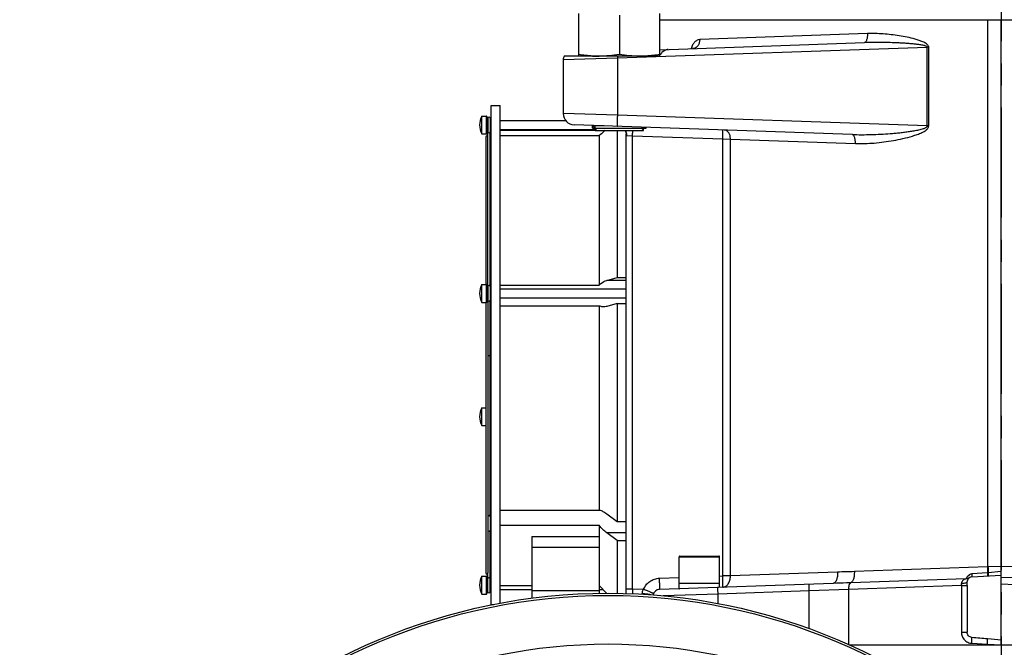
# Model space of a CAD drawing. Extents: x 0 to 2037, y -777 to 1557.
# Tile 42 of 70: x 731 to 950, y 463 to 603. Entities that reach past the tile are written whole.
import ezdxf

# ---------------------------------------------------------------- set-up
doc = ezdxf.new("R2010")
doc.units = 0
doc.header["$LTSCALE"] = 65.395
doc.linetypes.add('CENTER', pattern=[0.6, 0.375, -0.075, 0.075, -0.075])
doc.layers.get('0').update_dxf_attribs({"linetype": 'CONTINUOUS'})
doc.layers.add('3_ALL_AXES', color=7, linetype='CONTINUOUS')

msp = doc.modelspace()

# ---------------------------------------------------------------- linework, layer by layer
at = {"color": 7, "linetype": 'CONTINUOUS'}
for p, q in [((855.252, 594.828), (855.252, 604.328)), ((864.252, 603.955), (864.252, 595.201)), ((873.252, 595.024), (873.252, 604.328)), ((1041.502, 602.828), (873.252, 602.828)), ((949.252, 463.829), (949.252, 602.828)), ((851.752, 594.062), (851.752, 582.06)), ((872.551, 594.828), (863.804, 594.828)), ((834.752, 581.422), (834.752, 577.622)), ((916.089, 577.399), (854.165, 579.562)), ((858.252, 579.419), (858.252, 579.328)), ((859.252, 578.328), (858.252, 579.328)), ((860.844, 579.328), (858.252, 579.328)), ((858.252, 578.828), (870.252, 578.828)), ((869.252, 578.328), (869.935, 579.011)), ((837.752, 578.398), (859.183, 578.398)), ((837.752, 577.158), (859.752, 577.158)), ((858.852, 578.328), (869.652, 578.328)), ((859.752, 577.158), (859.752, 543.892)), ((863.752, 578.328), (863.752, 545.57)), ((865.752, 475.26), (865.752, 577.533)), ((834.752, 543.946), (834.752, 540.146)), ((837.752, 543.892), (859.752, 543.892)), ((861.479, 544.944), (863.752, 545.57)), ((863.752, 545.57), (865.752, 545.57)), ((837.752, 539.265), (859.752, 539.265)), ((859.752, 539.265), (859.752, 493.823)), ((863.752, 539.774), (861.479, 539.148)), ((863.752, 539.774), (863.752, 491.263)), ((863.752, 539.774), (865.752, 539.774)), ((837.752, 493.823), (859.752, 493.823)), ((861.479, 492.973), (863.752, 491.263)), ((863.752, 491.263), (865.752, 491.263)), ((837.752, 490.435), (859.752, 490.435)), ((859.752, 490.435), (859.752, 475.304)), ((844.752, 487.926), (844.752, 474.213)), ((844.752, 487.926), (859.752, 487.926)), ((863.752, 487.02), (861.479, 488.73)), ((863.752, 487.02), (863.752, 475.304)), ((863.752, 487.02), (865.752, 487.02)), ((859.752, 485.511), (844.752, 485.511)), ((877.577, 477.578), (877.577, 483.428)), ((877.727, 483.578), (886.427, 483.578)), ((886.577, 477.578), (886.577, 483.428)), ((834.752, 479.034), (834.752, 475.234)), ((942.7, 478.985), (949.252, 479.328)), ((859.752, 475.852), (844.752, 475.852)), ((911.849, 477.522), (873.2, 476.173)), ((877.577, 477.578), (886.577, 477.578)), ((941.65, 477.024), (941.65, 466.67)), ((915.419, 463.828), (1036.802, 463.828))]:
    msp.add_line(p, q, dxfattribs=at)
at = {"color": 9, "linetype": 'CONTINUOUS'}
for p, q in [((946.321, 481.194), (946.321, 602.828)), ((919.474, 599.852), (882.137, 598.517)), ((863.816, 594.433), (932.814, 596.843)), ((932.814, 579.314), (932.814, 596.843)), ((933.128, 596.843), (932.814, 596.843)), ((933.128, 579.314), (933.128, 596.843)), ((851.752, 594.062), (863.816, 594.433)), ((863.816, 594.433), (863.816, 581.723)), ((873.252, 595.328), (873.534, 595.328)), ((834.652, 577.522), (834.652, 581.522)), ((863.816, 581.723), (851.752, 582.06)), ((932.814, 579.314), (863.816, 581.723)), ((834.852, 580.522), (834.852, 578.522)), ((933.128, 579.314), (932.814, 579.314)), ((865.915, 577.212), (867.2, 577.108)), ((867.2, 476.275), (867.2, 577.108)), ((867.2, 577.108), (887.274, 576.407)), ((887.274, 479.163), (887.274, 576.407)), ((887.274, 576.407), (888.98, 576.395)), ((888.98, 479.163), (888.98, 576.395)), ((888.98, 576.395), (916.792, 575.4)), ((834.652, 540.046), (834.652, 544.046)), ((865.752, 544.944), (861.479, 544.944)), ((834.852, 543.046), (834.852, 541.046)), ((865.752, 488.73), (861.479, 488.73)), ((877.577, 483.428), (886.577, 483.428)), ((946.187, 481.189), (916.567, 480.13)), ((946.321, 481.194), (946.187, 481.189)), ((949.252, 481.296), (946.321, 481.194)), ((949.252, 480.124), (946.353, 479.896)), ((952.184, 481.194), (949.252, 481.296)), ((834.652, 475.134), (834.652, 479.134)), ((834.852, 478.134), (834.852, 476.134)), ((873.2, 478.671), (877.577, 478.824)), ((886.577, 479.138), (887.274, 479.163)), ((888.98, 479.163), (887.274, 479.163)), ((912.837, 480.02), (888.98, 479.163)), ((941.381, 478.542), (915.789, 477.65)), ((946.218, 479.886), (942.746, 479.609)), ((946.353, 479.896), (946.218, 479.886)), ((952.174, 478.715), (949.252, 478.817)), ((865.752, 476.275), (867.2, 476.275)), ((867.2, 476.275), (869.638, 476.19)), ((906.502, 475.836), (886.229, 475.128)), ((915.324, 476.163), (906.502, 475.836)), ((906.502, 467.448), (906.502, 475.836)), ((940.404, 477.024), (915.324, 476.163)), ((915.324, 463.87), (915.324, 476.163)), ((940.404, 477.024), (940.404, 466.67)), ((940.404, 477.024), (941.65, 477.024)), ((952.306, 477.223), (949.252, 477.329)), ((869.357, 475.098), (869.356, 475.182)), ((886.229, 475.128), (874.023, 474.745)), ((886.229, 473.011), (886.229, 475.128)), ((940.404, 466.67), (941.65, 466.67)), ((942.733, 464.174), (946.199, 463.989)), ((946.199, 463.828), (946.199, 463.989)), ((946.199, 463.989), (949.252, 463.829))]:
    msp.add_line(p, q, dxfattribs=at)
at = {"color": 2, "linetype": 'CONTINUOUS'}
for p, q in [((858.252, 578.828), (858.252, 579.328)), ((858.852, 578.328), (858.852, 579.398)), ((869.652, 578.328), (869.652, 579.021)), ((870.252, 578.828), (870.252, 579))]:
    msp.add_line(p, q, dxfattribs=at)
at = {"color": 7, "linetype": 'CONTINUOUS'}
for points in [[(880.818, 596.571), (880.822, 596.575), (880.828, 596.58), (880.826, 596.579), (880.816, 596.572), (880.795, 596.561), (880.766, 596.549), (880.729, 596.537), (880.686, 596.527), (880.639, 596.521), (880.609, 596.519)], [(865.544, 578.328), (865.599, 578.22), (865.649, 578.098), (865.689, 577.976), (865.718, 577.857), (865.738, 577.745), (865.748, 577.643), (865.752, 577.554), (865.752, 577.532)]]:
    msp.add_lwpolyline(points, dxfattribs=at)
for radius in [131, 130.5, 119.698]:
    msp.add_circle((861.752, 344.328), radius, dxfattribs=at)
at = {"color": 9, "linetype": 'CONTINUOUS'}
for centre, radius, start, end in [((880.562, 597.81), 1.293, 277.53422, 283.01783), ((1332.678, 471.4), 465.503, 179.40001, 179.53152), ((925.924, 477.515), 14.489, 358.05658, 359.9614)]:
    msp.add_arc(centre, radius, start, end, dxfattribs=at)
at = {"color": 7, "linetype": 'CONTINUOUS'}
for centre, radius, start, end in [((853.252, 594.062), 1.5, 149.29147, 180), ((859.801, 621.354), 26.526, 266.65905, 267.19692), ((859.757, 620.372), 25.544, 267.18826, 269.99013), ((868.748, 620.372), 25.544, 270.00987, 272.81174), ((868.704, 621.354), 26.526, 272.80308, 273.34095), ((834.652, 581.422), 0.1, 0, 90), ((854.252, 582.06), 2.5, 180, 268), ((834.852, 580.622), 0.1, 180, 270), ((834.652, 577.622), 0.1, 270, 360), ((834.852, 578.422), 0.1, 90, 180), ((834.652, 543.946), 0.1, 0, 90), ((834.852, 543.146), 0.1, 180, 270), ((834.652, 540.146), 0.1, 270, 360), ((834.852, 540.946), 0.1, 90, 180), ((877.727, 483.428), 0.15, 90, 180), ((886.427, 483.428), 0.15, 0, 90), ((834.652, 479.034), 0.1, 0, 90), ((834.852, 478.234), 0.1, 180, 270), ((942.752, 477.986), 1, 93, 161.89461), ((834.852, 476.034), 0.1, 90, 180), ((873.252, 474.673), 1.5, 92, 169.71349), ((834.652, 475.234), 0.1, 270, 360)]:
    msp.add_arc(centre, radius, start, end, dxfattribs=at)
msp.add_ellipse((919.063, 465.409), major_axis=(-42.98, 2.253), ratio=0.0348517, start_param=-2.3477403, end_param=-2.2535163, dxfattribs=at)
at = {"color": 9, "linetype": 'CONTINUOUS'}
for points, knots in [([(882.137, 598.517), (881.934, 598.51), (881.505, 598.396), (880.955, 597.962), (880.511, 597.312), (880.31, 596.79), (880.229, 596.506)], [0, 0, 0, 0, 0.2071358, 0.435657, 0.6993906, 1, 1, 1, 1]), ([(882.137, 598.517), (882.14, 598.289), (882.084, 597.838), (881.821, 597.233), (881.403, 596.77), (881.038, 596.594), (880.853, 596.551)], [0, 0, 0, 0, 0.2721976, 0.5325484, 0.774621, 1, 1, 1, 1]), ([(919.474, 599.852), (919.482, 599.599), (919.469, 599.228), (919.397, 598.76), (919.322, 598.46), (919.227, 598.211), (919.115, 598.02), (918.986, 597.892), (918.882, 597.855), (918.835, 597.853)], [0, 0, 0, 0, 0.3420681, 0.4986493, 0.638974, 0.7593909, 0.8579966, 0.9359387, 1, 1, 1, 1]), ([(933.128, 596.843), (933.128, 596.92), (933.094, 597.076), (932.971, 597.275), (932.811, 597.444), (932.571, 597.637), (932.241, 597.836), (931.69, 598.102), (930.975, 598.37), (929.811, 598.724), (928.337, 599.072), (926.558, 599.393), (924.778, 599.634), (922.42, 599.85), (920.648, 599.894), (919.474, 599.852)], [0, 0, 0, 0, 0.0161227, 0.0322276, 0.0482935, 0.0643221, 0.0962784, 0.1281664, 0.1917583, 0.2551644, 0.3814056, 0.5068909, 0.6315596, 0.7553503, 1, 1, 1, 1]), ([(932.814, 596.843), (932.817, 596.913), (932.674, 597.026), (932.481, 597.101), (932.266, 597.168), (931.98, 597.238), (931.616, 597.309), (931.178, 597.378), (930.738, 597.438), (930.151, 597.507), (929.416, 597.581), (928.533, 597.653), (927.65, 597.715), (926.767, 597.766), (925.589, 597.823), (924.119, 597.873), (922.355, 597.903), (920.593, 597.9), (919.42, 597.874), (918.835, 597.853)], [0, 0, 0, 0, 0.0150521, 0.0307546, 0.0464649, 0.062173, 0.0935791, 0.1249773, 0.1563668, 0.1877476, 0.2504815, 0.3131791, 0.3758389, 0.4384594, 0.5010389, 0.6260674, 0.7509128, 0.8755614, 1, 1, 1, 1]), ([(863.816, 581.723), (863.811, 581.561), (863.801, 581.242), (863.789, 580.78), (863.782, 580.354), (863.779, 579.98), (863.781, 579.708), (863.785, 579.528), (863.789, 579.423), (863.794, 579.341), (863.799, 579.279), (863.805, 579.247), (863.811, 579.225), (863.816, 579.225)], [0, 0, 0, 0, 0.1947162, 0.3819126, 0.5544351, 0.7056697, 0.8298361, 0.8802443, 0.9222092, 0.9553417, 0.9793536, 0.9941081, 1, 1, 1, 1]), ([(916.089, 577.399), (916.792, 577.375), (918.201, 577.352), (920.319, 577.383), (922.442, 577.47), (924.213, 577.587), (925.631, 577.707), (926.695, 577.811), (927.759, 577.931), (928.822, 578.07), (929.882, 578.234), (930.763, 578.399), (931.46, 578.564), (931.891, 578.688), (932.229, 578.811), (932.433, 578.903), (932.588, 578.995), (932.696, 579.076), (932.787, 579.178), (932.815, 579.269), (932.814, 579.314)], [0, 0, 0, 0, 0.1236607, 0.247766, 0.3722849, 0.4971838, 0.5597666, 0.6224322, 0.6851768, 0.7479967, 0.8108884, 0.8738479, 0.9053561, 0.9368816, 0.9526555, 0.9684356, 0.9763342, 0.9842381, 0.99214, 1, 1, 1, 1]), ([(916.792, 575.4), (918.195, 575.35), (920.318, 575.423), (923.138, 575.727), (925.273, 576.057), (927.407, 576.488), (929.175, 576.945), (930.569, 577.404), (931.426, 577.748), (932.084, 578.085), (932.476, 578.336), (932.76, 578.577), (932.948, 578.786), (933.09, 579.031), (933.128, 579.22), (933.128, 579.314)], [0, 0, 0, 0, 0.2431554, 0.3666564, 0.4912947, 0.6169745, 0.7436007, 0.8072608, 0.8711432, 0.9031899, 0.9353136, 0.9514295, 0.9675854, 0.9837825, 1, 1, 1, 1]), ([(865.915, 577.212), (865.916, 577.311), (865.894, 577.698), (865.767, 578.08), (865.619, 578.329)], [0, 0, 0, 0, 0.2541701, 1, 1, 1, 1]), ([(865.752, 577.532), (865.752, 577.492), (865.756, 577.416), (865.78, 577.314), (865.831, 577.235), (865.888, 577.215), (865.915, 577.212)], [0, 0, 0, 0, 0.3108193, 0.5742255, 0.7915293, 1, 1, 1, 1]), ([(867.2, 577.108), (867.204, 577.217), (867.217, 577.624), (867.226, 578.031), (867.228, 578.329)], [0, 0, 0, 0, 0.2678244, 1, 1, 1, 1]), ([(887.274, 576.407), (887.278, 576.537), (887.286, 576.791), (887.295, 577.161), (887.301, 577.502), (887.303, 577.801), (887.302, 578.019), (887.299, 578.163), (887.296, 578.247), (887.292, 578.312), (887.287, 578.362), (887.283, 578.387), (887.278, 578.405), (887.274, 578.405)], [0, 0, 0, 0, 0.1947173, 0.3819111, 0.5544353, 0.7056705, 0.8298356, 0.8802451, 0.9222085, 0.9553416, 0.9793539, 0.9941077, 1, 1, 1, 1]), ([(888.98, 576.395), (888.985, 576.648), (888.927, 577.14), (888.646, 577.789), (888.197, 578.257), (887.802, 578.387), (887.615, 578.394)], [0, 0, 0, 0, 0.2866227, 0.5528501, 0.7884342, 1, 1, 1, 1]), ([(916.792, 575.4), (916.8, 575.653), (916.785, 576.025), (916.705, 576.492), (916.622, 576.793), (916.517, 577.043), (916.393, 577.234), (916.252, 577.362), (916.14, 577.397), (916.089, 577.399)], [0, 0, 0, 0, 0.3369176, 0.4915557, 0.6306995, 0.7509841, 0.8508205, 0.9316327, 1, 1, 1, 1]), ([(916.567, 480.13), (915.942, 480.107), (914.698, 480.072), (913.455, 480.043), (912.837, 480.02)], [0, 0, 0, 0, 0.5027494, 1, 1, 1, 1]), ([(916.567, 480.13), (916.575, 479.835), (916.554, 479.277), (916.431, 478.618), (916.267, 478.178), (916.103, 477.877), (915.923, 477.694), (915.789, 477.65)], [0, 0, 0, 0, 0.3265885, 0.6166569, 0.7391767, 0.8436885, 1, 1, 1, 1]), ([(946.187, 481.189), (946.191, 481.075), (946.204, 480.641), (946.214, 480.206), (946.218, 479.886)], [0, 0, 0, 0, 0.2622377, 1, 1, 1, 1]), ([(946.321, 481.194), (946.325, 481.08), (946.339, 480.648), (946.349, 480.215), (946.353, 479.896)], [0, 0, 0, 0, 0.2621093, 1, 1, 1, 1]), ([(869.638, 476.19), (869.783, 476.542), (870.175, 477.21), (871.022, 478.001), (872.057, 478.521), (872.819, 478.658), (873.2, 478.671)], [0, 0, 0, 0, 0.2500566, 0.5000732, 0.7500511, 1, 1, 1, 1]), ([(873.2, 476.173), (873.205, 476.173), (873.211, 476.195), (873.217, 476.227), (873.223, 476.289), (873.227, 476.371), (873.231, 476.476), (873.235, 476.656), (873.237, 476.928), (873.234, 477.302), (873.227, 477.728), (873.216, 478.19), (873.206, 478.509), (873.2, 478.671)], [0, 0, 0, 0, 0.0058919, 0.0206464, 0.0446583, 0.0777908, 0.1197557, 0.1701639, 0.2943303, 0.4455649, 0.6180874, 0.8052838, 1, 1, 1, 1]), ([(887.274, 476.664), (887.279, 476.664), (887.285, 476.687), (887.291, 476.718), (887.296, 476.781), (887.301, 476.862), (887.305, 476.967), (887.309, 477.148), (887.311, 477.42), (887.308, 477.793), (887.301, 478.219), (887.289, 478.682), (887.279, 479), (887.274, 479.163)], [0, 0, 0, 0, 0.0058917, 0.0206463, 0.0446587, 0.0777903, 0.1197552, 0.1701644, 0.2943297, 0.4455652, 0.6180865, 0.8052853, 1, 1, 1, 1]), ([(887.274, 476.664), (887.39, 476.668), (887.625, 476.709), (888.079, 476.92), (888.563, 477.419), (888.913, 478.231), (888.986, 478.846), (888.98, 479.163)], [0, 0, 0, 0, 0.1047711, 0.2130023, 0.4481493, 0.7138903, 1, 1, 1, 1]), ([(912.837, 480.02), (912.841, 479.859), (912.837, 479.542), (912.791, 479.082), (912.707, 478.655), (912.589, 478.279), (912.44, 477.966), (912.264, 477.726), (912.064, 477.567), (911.911, 477.524), (911.84, 477.522)], [0, 0, 0, 0, 0.1675035, 0.329502, 0.4812548, 0.6186845, 0.7388456, 0.8405702, 0.9255737, 1, 1, 1, 1]), ([(941.381, 478.542), (941.297, 478.503), (941.099, 478.414), (940.801, 478.221), (940.512, 477.93), (940.413, 477.649), (940.412, 477.505)], [0, 0, 0, 0, 0.1850919, 0.4373711, 0.7102668, 1, 1, 1, 1]), ([(942.746, 479.609), (942.639, 479.601), (942.429, 479.548), (942.086, 479.351), (941.784, 479.059), (941.566, 478.778), (941.444, 478.617), (941.4, 478.562), (941.381, 478.542)], [0, 0, 0, 0, 0.1817139, 0.3564053, 0.6604503, 0.8811479, 0.9539772, 1, 1, 1, 1]), ([(941.381, 478.542), (941.522, 478.546), (941.805, 478.594), (942.061, 478.723), (942.176, 478.804)], [0, 0, 0, 0, 0.5010045, 1, 1, 1, 1]), ([(942.746, 479.609), (942.747, 479.522), (942.746, 479.37), (942.74, 479.193), (942.731, 479.086), (942.722, 479.033), (942.715, 479.003), (942.705, 478.985), (942.7, 478.985)], [0, 0, 0, 0, 0.4125437, 0.7256344, 0.83947, 0.9228794, 0.9754324, 1, 1, 1, 1]), ([(946.218, 479.886), (946.222, 479.787), (946.227, 479.646), (946.23, 479.472), (946.232, 479.368), (946.232, 479.287), (946.232, 479.223), (946.227, 479.194), (946.227, 479.17), (946.223, 479.17)], [0, 0, 0, 0, 0.4145158, 0.5866198, 0.7314819, 0.8467354, 0.9305532, 0.9816889, 1, 1, 1, 1]), ([(946.353, 479.896), (946.357, 479.797), (946.362, 479.656), (946.366, 479.48), (946.368, 479.377), (946.368, 479.294), (946.367, 479.235), (946.365, 479.197), (946.363, 479.183), (946.361, 479.177), (946.36, 479.177)], [0, 0, 0, 0, 0.4143646, 0.5864564, 0.7313263, 0.8465921, 0.930412, 0.9815199, 0.9946602, 1, 1, 1, 1]), ([(869.356, 475.182), (869.353, 475.357), (869.401, 475.712), (869.547, 476.038), (869.638, 476.19)], [0, 0, 0, 0, 0.4972445, 1, 1, 1, 1]), ([(871.864, 475.242), (871.865, 475.243), (871.86, 475.246), (871.854, 475.25), (871.84, 475.257), (871.813, 475.271), (871.766, 475.293), (871.694, 475.326), (871.602, 475.366), (871.491, 475.415), (871.362, 475.47), (871.158, 475.557), (870.869, 475.68), (870.488, 475.839), (870.072, 476.011), (869.785, 476.129), (869.638, 476.19)], [0, 0, 0, 0, 0.0013631, 0.0050006, 0.0109898, 0.0193325, 0.0430042, 0.0758153, 0.1174658, 0.1675725, 0.2256755, 0.2912383, 0.4422568, 0.6150654, 0.8032866, 1, 1, 1, 1]), ([(886.229, 475.128), (886.226, 475.226), (886.22, 475.417), (886.213, 475.694), (886.208, 475.95), (886.207, 476.174), (886.208, 476.337), (886.21, 476.446), (886.213, 476.509), (886.215, 476.558), (886.219, 476.595), (886.222, 476.614), (886.226, 476.627), (886.229, 476.628)], [0, 0, 0, 0, 0.1947173, 0.3819111, 0.5544353, 0.7056705, 0.8298356, 0.8802451, 0.9222085, 0.9553416, 0.9793539, 0.9941077, 1, 1, 1, 1]), ([(906.502, 475.836), (906.499, 475.934), (906.493, 476.125), (906.486, 476.402), (906.482, 476.658), (906.48, 476.882), (906.481, 477.045), (906.484, 477.154), (906.486, 477.217), (906.489, 477.265), (906.492, 477.303), (906.496, 477.322), (906.5, 477.335), (906.502, 477.336)], [0, 0, 0, 0, 0.1947173, 0.3819111, 0.5544353, 0.7056705, 0.8298356, 0.8802451, 0.9222085, 0.9553416, 0.9793539, 0.9941077, 1, 1, 1, 1]), ([(915.789, 477.65), (915.464, 477.639), (914.151, 477.595), (912.838, 477.557), (911.849, 477.522)], [0, 0, 0, 0, 0.2471076, 1, 1, 1, 1]), ([(915.324, 476.163), (915.319, 476.34), (915.331, 476.675), (915.405, 477.07), (915.503, 477.334), (915.601, 477.515), (915.708, 477.624), (915.789, 477.65)], [0, 0, 0, 0, 0.3267757, 0.6169559, 0.7394795, 0.8439478, 1, 1, 1, 1]), ([(940.412, 477.505), (940.684, 477.515), (941.064, 477.557), (941.491, 477.702), (941.647, 477.799), (941.696, 477.855)], [0, 0, 0, 0, 0.6031915, 0.8341057, 1, 1, 1, 1]), ([(871.243, 474.981), (870.971, 475.054), (870.341, 475.147), (869.707, 475.179), (869.356, 475.182)], [0, 0, 0, 0, 0.4448616, 1, 1, 1, 1]), ([(940.404, 466.67), (940.404, 466.358), (940.522, 465.727), (941.029, 464.915), (941.8, 464.347), (942.422, 464.19), (942.733, 464.174)], [0, 0, 0, 0, 0.2504454, 0.5005847, 0.7503618, 1, 1, 1, 1]), ([(942.733, 464.174), (942.746, 464.422), (942.76, 464.852), (942.759, 465.283), (942.746, 465.465)], [0, 0, 0, 0, 0.5761683, 1, 1, 1, 1]), ([(946.199, 463.989), (946.204, 464.099), (946.223, 464.485), (946.238, 464.872), (946.24, 465.15)], [0, 0, 0, 0, 0.2838109, 1, 1, 1, 1])]:
    msp.add_open_spline(points, degree=3, knots=knots, dxfattribs=at)
at = {"color": 7, "linetype": 'CONTINUOUS'}
for points, knots in [([(875.132, 596.327), (874.984, 596.322), (874.35, 596.209), (873.759, 595.769), (873.534, 595.328)], [0, 0, 0, 0, 0.229787, 1, 1, 1, 1]), ([(864.252, 595.201), (863.508, 595.086), (862.012, 594.898), (860.505, 594.828), (859.752, 594.828)], [0, 0, 0, 0, 0.5004189, 1, 1, 1, 1]), ([(868.752, 594.828), (868, 594.828), (866.493, 594.898), (864.997, 595.086), (864.252, 595.201)], [0, 0, 0, 0, 0.4995811, 1, 1, 1, 1]), ([(873.534, 595.328), (873.448, 595.161), (873.129, 594.896), (872.743, 594.828), (872.551, 594.828)], [0, 0, 0, 0, 0.4942881, 1, 1, 1, 1]), ([(861.062, 578.328), (860.951, 578.218), (860.528, 577.813), (860.089, 577.424), (859.752, 577.158)], [0, 0, 0, 0, 0.2668463, 1, 1, 1, 1]), ([(859.752, 543.892), (859.882, 544.023), (860.386, 544.476), (861.003, 544.812), (861.479, 544.944)], [0, 0, 0, 0, 0.2713459, 1, 1, 1, 1]), ([(860.744, 539.046), (860.49, 539.046), (860.145, 539.098), (859.83, 539.227), (859.752, 539.265)], [0, 0, 0, 0, 0.7480393, 1, 1, 1, 1]), ([(861.479, 539.148), (861.418, 539.131), (861.178, 539.073), (860.929, 539.046), (860.744, 539.046)], [0, 0, 0, 0, 0.2549384, 1, 1, 1, 1]), ([(859.752, 493.823), (860.045, 493.77), (860.657, 493.533), (861.201, 493.182), (861.479, 492.973)], [0, 0, 0, 0, 0.4604151, 1, 1, 1, 1]), ([(861.479, 488.73), (861.168, 488.965), (860.555, 489.5), (860.012, 490.104), (859.752, 490.435)], [0, 0, 0, 0, 0.4814598, 1, 1, 1, 1]), ([(942.746, 465.465), (942.598, 465.48), (942.306, 465.564), (941.945, 465.838), (941.706, 466.224), (941.65, 466.522), (941.65, 466.67)], [0, 0, 0, 0, 0.2499893, 0.5000017, 0.7500093, 1, 1, 1, 1])]:
    msp.add_open_spline(points, degree=3, knots=knots, dxfattribs=at)
for points in [[(858.255, 594.872), (857.25, 594.931), (856.248, 595.048), (855.252, 595.201)], [(873.252, 595.201), (872.257, 595.048), (871.255, 594.931), (870.25, 594.872)], [(941.696, 477.855), (941.71, 478.006), (941.755, 478.153), (941.802, 478.297)], [(941.65, 477.024), (941.65, 477.301), (941.671, 477.579), (941.696, 477.855)], [(946.24, 465.15), (945.074, 465.244), (943.91, 465.354), (942.746, 465.465)]]:
    msp.add_open_spline(points, degree=3, dxfattribs=at)
at = {"layer": '3_ALL_AXES', "color": 2, "linetype": 'CENTER'}
msp.add_line((949.252, 701.141), (949.252, 202.902), dxfattribs=at)
at = {"layer": '3_ALL_AXES', "color": 7, "linetype": 'CONTINUOUS'}
for p, q in [((873.252, 596.262), (918.835, 597.853)), ((863.804, 594.828), (851.963, 594.828)), ((835.752, 472.828), (835.752, 583.828)), ((835.752, 583.828), (837.752, 583.828)), ((837.752, 473.101), (837.752, 583.828)), ((833.627, 577.522), (833.627, 581.522)), ((833.627, 581.522), (834.652, 581.522)), ((835.002, 581.017), (835.002, 578.028)), ((835.502, 581.017), (835.502, 578.028)), ((834.852, 580.522), (835.002, 580.522)), ((835.502, 580.522), (835.752, 580.522)), ((837.752, 580.522), (852.282, 580.522)), ((833.627, 577.522), (834.652, 577.522)), ((834.502, 576.819), (834.502, 544.046)), ((834.852, 578.522), (835.002, 578.522)), ((835.002, 543.546), (835.002, 578.022)), ((835.502, 578.522), (835.752, 578.522)), ((835.502, 543.546), (835.502, 578.022)), ((837.752, 578.522), (859.058, 578.522)), ((833.627, 540.046), (833.627, 544.046)), ((833.627, 544.046), (834.652, 544.046)), ((834.852, 543.046), (835.002, 543.046)), ((835.002, 543.54), (835.002, 540.552)), ((835.502, 543.54), (835.502, 540.552)), ((835.502, 543.046), (835.752, 543.046)), ((837.752, 543.046), (865.752, 543.046)), ((833.627, 540.046), (834.652, 540.046)), ((834.502, 540.046), (834.502, 479.838)), ((834.852, 541.046), (835.002, 541.046)), ((835.002, 540.546), (835.002, 492.352)), ((835.502, 541.046), (835.752, 541.046)), ((835.502, 492.352), (835.502, 540.546)), ((837.752, 541.046), (865.752, 541.046)), ((833.627, 512.611), (833.627, 516.611)), ((833.627, 516.611), (834.502, 516.611)), ((835.502, 515.611), (835.752, 515.611)), ((835.502, 513.611), (835.752, 513.611)), ((833.627, 512.611), (834.502, 512.611)), ((835.002, 492.346), (835.002, 489.357)), ((835.502, 492.346), (835.502, 489.357)), ((835.002, 489.352), (835.002, 479.838)), ((835.502, 475.64), (835.502, 489.352)), ((833.627, 475.134), (833.627, 479.134)), ((833.627, 479.134), (834.652, 479.134)), ((834.852, 478.134), (835.002, 478.134)), ((835.002, 475.64), (835.002, 479.828)), ((835.502, 478.134), (835.752, 478.134)), ((834.852, 476.134), (835.002, 476.134)), ((835.502, 476.134), (835.752, 476.134)), ((837.752, 477.078), (844.752, 477.078)), ((837.752, 476.134), (844.752, 476.134)), ((859.752, 477.078), (861.404, 475.324)), ((859.752, 476.134), (860.641, 476.134)), ((877.577, 476.328), (877.577, 477.578)), ((877.578, 477.578), (886.577, 477.578)), ((877.578, 476.328), (877.662, 476.328)), ((886.577, 476.64), (886.577, 477.578)), ((833.627, 475.134), (834.652, 475.134)), ((835.752, 472.828), (836.309, 472.828))]:
    msp.add_line(p, q, dxfattribs=at)
at = {"layer": '3_ALL_AXES', "color": 9, "linetype": 'CONTINUOUS'}
msp.add_arc((905.038, 595.875), 41.247, 181.45464, 182.00398, dxfattribs=at)
at = {"layer": '3_ALL_AXES', "color": 7, "linetype": 'CONTINUOUS'}
for centre, radius, start, end in [((837.377, 579.522), 4.25, 151.92751, 208.07249), ((835.252, 581.022), 0.25, 0, 180), ((834.752, 576.828), 0.25, 0, 180), ((835.252, 578.022), 0.25, 180, 360), ((837.377, 542.046), 4.25, 151.92751, 208.07249), ((835.252, 543.546), 0.25, 0, 180), ((835.252, 540.546), 0.25, 180, 360), ((837.377, 514.611), 4.25, 151.92751, 208.07249), ((835.252, 492.352), 0.25, 0, 180), ((835.252, 489.352), 0.25, 180, 360), ((837.377, 477.134), 4.25, 151.92751, 208.07249), ((834.752, 479.828), 0.25, 180, 360), ((835.252, 475.634), 0.25, 180, 360)]:
    msp.add_arc(centre, radius, start, end, dxfattribs=at)
for points, knots in [([(835.002, 528.328), (835.002, 528.298), (835.046, 528.246), (835.138, 528.209), (835.209, 528.199), (835.252, 528.199)], [0, 0, 0, 0, 0.302475, 0.5690015, 1, 1, 1, 1]), ([(835.252, 528.199), (835.296, 528.2), (835.387, 528.206), (835.502, 528.274), (835.502, 528.328)], [0, 0, 0, 0, 0.4409787, 1, 1, 1, 1]), ([(835.252, 478.743), (835.192, 478.743), (835.089, 478.728), (835.013, 478.647), (835.005, 478.609)], [0, 0, 0, 0, 0.6106833, 1, 1, 1, 1]), ([(835.466, 478.671), (835.455, 478.681), (835.394, 478.728), (835.314, 478.743), (835.252, 478.743)], [0, 0, 0, 0, 0.1969444, 1, 1, 1, 1]), ([(835.502, 478.583), (835.502, 478.607), (835.492, 478.64), (835.472, 478.664), (835.466, 478.671)], [0, 0, 0, 0, 0.7272147, 1, 1, 1, 1])]:
    msp.add_open_spline(points, degree=3, knots=knots, dxfattribs=at)
msp.add_open_spline([(835.005, 478.609), (835.003, 478.601), (835.002, 478.592), (835.002, 478.583)], degree=3, dxfattribs=at)

doc.saveas('drawing.dxf')
